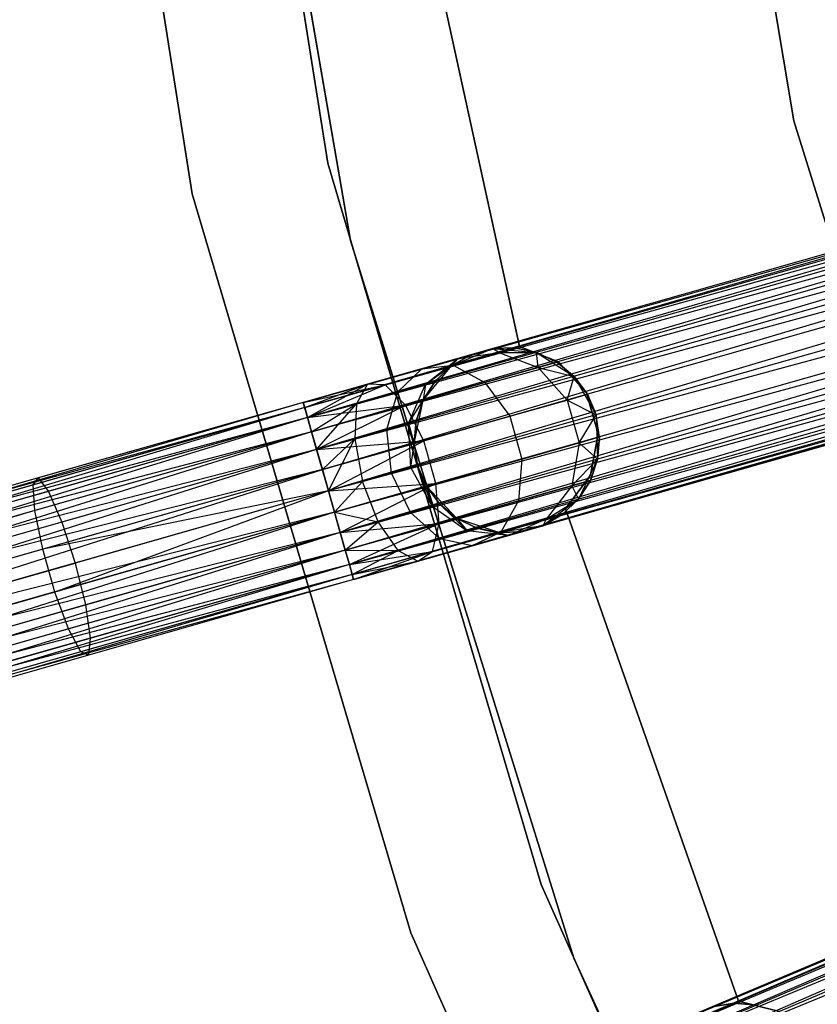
# Model space of a CAD drawing. Extents: x -91 to 92, y -91 to 92.
# Tile 31 of 256: x -64 to -55, y -22 to -12. Entities that reach past the tile are written whole.
import ezdxf

# ---------------------------------------------------------------- set-up
doc = ezdxf.new("R2010")
doc.units = 0
doc.header["$LTSCALE"] = 25.4
doc.layers.get('0').update_dxf_attribs({"linetype": 'CONTINUOUS'})

# ---------------------------------------------------------------- blocks, each defined once
blk = doc.blocks.new('NL2500012258_STL_2')
at = {"color": 0}
for p, q in [((31.987, -13.676, 26.5), (30.72, -5.666, 26.5)), ((30.72, -5.666, 17), (31.987, -13.676, 17)), ((30.72, -5.666, 17), (31.987, -13.676, 17)), ((31.987, -13.676, 26.5), (30.72, -5.666, 26.5)), ((35.747, -5.712, 20), (37.014, -13.22, 20)), ((37.014, -13.22, 22), (35.747, -5.712, 22)), ((37.014, -13.22, 22), (35.747, -5.712, 22)), ((35.747, -5.712, 20), (37.014, -13.22, 20)), ((29.226, -5.803, 26.5), (30.524, -14.007, 26.5)), ((30.524, -14.007, 17), (29.226, -5.803, 17)), ((29.226, -5.803, 26.5), (30.524, -14.007, 26.5)), ((30.524, -14.007, 17), (29.226, -5.803, 17)), ((30.855, -6.524, 19), (32.233, -14.51, 19)), ((32.233, -14.51, 20), (30.855, -6.524, 20)), ((30.855, -6.524, 19), (32.233, -14.51, 19)), ((32.233, -14.51, 20), (30.855, -6.524, 20)), ((34.054, -15.652, 22), (32.853, -10.156, 22)), ((32.853, -10.156, 20), (34.054, -15.652, 20)), ((32.853, -10.156, 20), (34.054, -15.652, 20)), ((34.054, -15.652, 22), (32.853, -10.156, 22)), ((50.238, -10.987, 177.379), (31.723, -16.255, 177.379)), ((50.238, -10.987, 177.621), (31.723, -16.255, 177.379)), ((50.238, -10.987, 177.621), (31.723, -16.255, 177.379)), ((50.238, -10.987, 177.379), (31.723, -16.255, 177.379)), ((31.739, -16.311, 177.855), (50.238, -10.987, 177.621)), ((31.739, -16.311, 177.855), (50.238, -10.987, 177.621)), ((31.723, -16.255, 177.379), (50.254, -11.043, 177.145)), ((31.723, -16.255, 177.379), (50.254, -11.043, 177.145)), ((50.254, -11.043, 177.855), (31.739, -16.311, 177.855)), ((50.254, -11.043, 177.855), (31.739, -16.311, 177.855)), ((50.254, -11.043, 177.145), (31.769, -16.419, 176.932)), ((50.254, -11.043, 177.145), (31.769, -16.419, 176.932)), ((50.285, -11.151, 178.068), (31.739, -16.311, 177.855)), ((50.285, -11.151, 178.068), (31.739, -16.311, 177.855)), ((50.285, -11.151, 176.932), (31.769, -16.419, 176.932)), ((50.285, -11.151, 176.932), (31.769, -16.419, 176.932)), ((31.813, -16.572, 178.249), (50.285, -11.151, 178.068)), ((31.813, -16.572, 178.249), (50.285, -11.151, 178.068)), ((31.769, -16.419, 176.932), (50.328, -11.304, 176.751)), ((31.769, -16.419, 176.932), (50.328, -11.304, 176.751)), ((50.328, -11.304, 178.249), (31.813, -16.572, 178.249)), ((50.328, -11.304, 178.249), (31.813, -16.572, 178.249)), ((50.328, -11.304, 176.751), (31.867, -16.763, 176.615)), ((50.328, -11.304, 176.751), (31.867, -16.763, 176.615)), ((50.383, -11.495, 178.385), (31.813, -16.572, 178.249)), ((50.383, -11.495, 178.385), (31.813, -16.572, 178.249)), ((50.383, -11.495, 176.615), (31.867, -16.763, 176.615)), ((50.383, -11.495, 176.615), (31.867, -16.763, 176.615)), ((31.929, -16.98, 178.471), (50.383, -11.495, 178.385)), ((31.929, -16.98, 178.471), (50.383, -11.495, 178.385)), ((31.867, -16.763, 176.615), (50.444, -11.712, 176.529)), ((31.867, -16.763, 176.615), (50.444, -11.712, 176.529)), ((50.444, -11.712, 178.471), (31.929, -16.98, 178.471)), ((50.444, -11.712, 178.471), (31.929, -16.98, 178.471)), ((50.444, -11.712, 176.529), (31.995, -17.21, 176.5)), ((50.444, -11.712, 176.529), (31.995, -17.21, 176.5)), ((50.51, -11.942, 178.5), (31.995, -17.21, 178.5)), ((50.51, -11.942, 178.5), (31.995, -17.21, 178.5)), ((50.51, -11.942, 176.5), (31.995, -17.21, 176.5)), ((50.51, -11.942, 176.5), (31.995, -17.21, 176.5)), ((50.575, -12.172, 176.529), (31.995, -17.21, 176.5)), ((50.575, -12.172, 176.529), (31.995, -17.21, 176.5)), ((50.575, -12.172, 178.471), (32.06, -17.44, 178.471)), ((50.575, -12.172, 178.471), (32.06, -17.44, 178.471)), ((50.575, -12.172, 176.529), (32.122, -17.657, 176.615)), ((50.575, -12.172, 176.529), (32.122, -17.657, 176.615)), ((50.637, -12.389, 178.385), (32.06, -17.44, 178.471)), ((50.637, -12.389, 178.385), (32.06, -17.44, 178.471)), ((50.637, -12.389, 176.615), (32.122, -17.657, 176.615)), ((50.637, -12.389, 176.615), (32.122, -17.657, 176.615)), ((32.176, -17.848, 178.249), (50.637, -12.389, 178.385)), ((32.176, -17.848, 178.249), (50.637, -12.389, 178.385)), ((32.122, -17.657, 176.615), (50.691, -12.58, 176.751)), ((32.122, -17.657, 176.615), (50.691, -12.58, 176.751)), ((50.691, -12.58, 178.249), (32.176, -17.848, 178.249)), ((50.691, -12.58, 178.249), (32.176, -17.848, 178.249)), ((50.691, -12.58, 176.751), (32.22, -18.002, 176.932)), ((50.691, -12.58, 176.751), (32.22, -18.002, 176.932)), ((50.735, -12.734, 178.068), (32.176, -17.848, 178.249)), ((50.735, -12.734, 178.068), (32.176, -17.848, 178.249)), ((50.735, -12.734, 176.932), (32.22, -18.002, 176.932)), ((50.735, -12.734, 176.932), (32.22, -18.002, 176.932)), ((32.251, -18.11, 177.855), (50.735, -12.734, 178.068)), ((32.251, -18.11, 177.855), (50.735, -12.734, 178.068)), ((32.22, -18.002, 176.932), (50.766, -12.842, 177.145)), ((32.22, -18.002, 176.932), (50.766, -12.842, 177.145)), ((50.766, -12.842, 177.855), (32.251, -18.11, 177.855)), ((50.766, -12.842, 177.855), (32.251, -18.11, 177.855)), ((50.766, -12.842, 177.145), (32.266, -18.165, 177.379)), ((50.766, -12.842, 177.145), (32.266, -18.165, 177.379)), ((50.781, -12.897, 177.621), (32.251, -18.11, 177.855)), ((50.781, -12.897, 177.621), (32.251, -18.11, 177.855)), ((32.266, -18.165, 177.379), (50.781, -12.897, 177.621)), ((50.781, -12.897, 177.379), (32.266, -18.165, 177.379)), ((32.266, -18.165, 177.379), (50.781, -12.897, 177.621)), ((50.781, -12.897, 177.379), (32.266, -18.165, 177.379)), ((37.014, -13.22, 20), (39.27, -20.492, 20)), ((39.27, -20.492, 22), (37.014, -13.22, 22)), ((37.014, -13.22, 22), (37.014, -13.22, 20)), ((37.014, -13.22, 22), (37.014, -13.22, 20)), ((39.27, -20.492, 22), (37.014, -13.22, 22)), ((37.014, -13.22, 20), (39.27, -20.492, 20)), ((34.289, -21.453, 26.5), (31.987, -13.676, 26.5)), ((31.987, -13.676, 17), (34.289, -21.453, 17)), ((31.987, -13.676, 17), (34.289, -21.453, 17)), ((31.987, -13.676, 17), (31.987, -13.676, 26.5)), ((34.289, -21.453, 26.5), (31.987, -13.676, 26.5)), ((31.987, -13.676, 17), (31.987, -13.676, 26.5)), ((30.524, -14.007, 26.5), (32.881, -21.972, 26.5)), ((32.881, -21.972, 17), (30.524, -14.007, 17)), ((30.524, -14.007, 26.5), (32.881, -21.972, 26.5)), ((30.524, -14.007, 26.5), (30.524, -14.007, 17)), ((32.881, -21.972, 17), (30.524, -14.007, 17)), ((30.524, -14.007, 26.5), (30.524, -14.007, 17)), ((32.233, -14.51, 19), (32.233, -14.51, 20)), ((32.233, -14.51, 19), (34.641, -22.247, 19)), ((34.641, -22.247, 20), (32.233, -14.51, 20)), ((32.233, -14.51, 19), (32.233, -14.51, 20)), ((32.233, -14.51, 19), (34.641, -22.247, 19)), ((34.641, -22.247, 20), (32.233, -14.51, 20)), ((33.321, -15.861, 20), (33.763, -15.675, 20)), ((33.321, -15.861, 20), (33.763, -15.675, 20)), ((33.393, -15.78, 26.219), (33.763, -15.675, 25.5)), ((33.393, -15.78, 26.219), (33.763, -15.675, 25.5)), ((33.531, -15.741, 25.5), (33.763, -15.675, 20)), ((33.531, -15.741, 25.5), (33.763, -15.675, 20)), ((34.003, -15.667, 25.5), (33.763, -15.675, 25.5)), ((33.763, -15.675, 20), (34.003, -15.667, 25.5)), ((34.003, -15.667, 25.5), (33.763, -15.675, 25.5)), ((33.763, -15.675, 20), (34.003, -15.667, 25.5)), ((33.763, -15.675, 20), (34.239, -15.716, 20)), ((33.763, -15.675, 25.5), (33.763, -15.675, 20)), ((33.831, -15.716, 26.401), (33.763, -15.675, 25.5)), ((33.831, -15.716, 26.401), (33.763, -15.675, 25.5)), ((33.763, -15.675, 20), (34.239, -15.716, 20)), ((33.763, -15.675, 25.5), (33.763, -15.675, 20)), ((33.831, -15.716, 26.401), (34.003, -15.667, 25.5)), ((33.831, -15.716, 26.401), (34.003, -15.667, 25.5)), ((34.239, -15.716, 25.5), (34.003, -15.667, 25.5)), ((34.003, -15.667, 25.5), (34.239, -15.716, 20)), ((34.003, -15.667, 25.5), (34.239, -15.716, 20)), ((34.239, -15.716, 25.5), (34.003, -15.667, 25.5)), ((34.475, -15.819, 22), (34.054, -15.652, 22)), ((34.054, -15.652, 22), (34.054, -15.652, 20)), ((34.054, -15.652, 20), (34.475, -15.819, 20)), ((34.054, -15.652, 22), (34.054, -15.652, 20)), ((34.054, -15.652, 20), (34.475, -15.819, 20)), ((34.475, -15.819, 22), (34.054, -15.652, 22)), ((33.001, -15.892, 26.829), (33.393, -15.78, 26.219)), ((33.001, -15.892, 26.829), (33.393, -15.78, 26.219)), ((33.042, -16.057, 26.048), (33.393, -15.78, 26.219)), ((33.042, -16.057, 26.048), (33.393, -15.78, 26.219)), ((33.531, -15.741, 25.5), (33.321, -15.861, 25.5)), ((33.321, -15.861, 20), (33.531, -15.741, 25.5)), ((33.531, -15.741, 25.5), (33.321, -15.861, 25.5)), ((33.321, -15.861, 20), (33.531, -15.741, 25.5)), ((33.393, -15.78, 26.219), (33.321, -15.861, 25.5)), ((33.393, -15.78, 26.219), (33.321, -15.861, 25.5)), ((33.34, -15.855, 27.165), (33.831, -15.716, 26.401)), ((33.34, -15.855, 27.165), (33.831, -15.716, 26.401)), ((33.393, -15.78, 26.219), (33.831, -15.716, 26.401)), ((33.393, -15.78, 26.219), (33.831, -15.716, 26.401)), ((33.393, -15.78, 26.219), (33.531, -15.741, 25.5)), ((33.393, -15.78, 26.219), (33.531, -15.741, 25.5)), ((33.831, -15.716, 26.401), (34.239, -15.716, 25.5)), ((33.831, -15.716, 26.401), (34.239, -15.716, 25.5)), ((33.831, -15.716, 26.401), (34.256, -15.878, 26.552)), ((33.831, -15.716, 26.401), (34.256, -15.878, 26.552)), ((34.239, -15.716, 20), (34.643, -15.974, 20)), ((34.256, -15.878, 26.552), (34.239, -15.716, 25.5)), ((34.256, -15.878, 26.552), (34.239, -15.716, 25.5)), ((34.457, -15.82, 25.5), (34.239, -15.716, 25.5)), ((34.239, -15.716, 20), (34.457, -15.82, 25.5)), ((34.239, -15.716, 20), (34.643, -15.974, 20)), ((34.239, -15.716, 25.5), (34.239, -15.716, 20)), ((34.239, -15.716, 25.5), (34.239, -15.716, 20)), ((34.457, -15.82, 25.5), (34.239, -15.716, 25.5)), ((34.239, -15.716, 20), (34.457, -15.82, 25.5)), ((32.415, -16.059, 27.236), (33.001, -15.892, 26.829)), ((32.415, -16.059, 27.236), (33.001, -15.892, 26.829)), ((32.605, -16.064, 27.675), (33.34, -15.855, 27.165)), ((32.605, -16.064, 27.675), (33.34, -15.855, 27.165)), ((32.743, -16.142, 26.513), (33.001, -15.892, 26.829)), ((32.743, -16.142, 26.513), (33.001, -15.892, 26.829)), ((33.001, -15.892, 26.829), (33.34, -15.855, 27.165)), ((33.001, -15.892, 26.829), (33.34, -15.855, 27.165)), ((33.017, -16.23, 20), (33.321, -15.861, 20)), ((33.017, -16.23, 20), (33.321, -15.861, 20)), ((33.042, -16.057, 26.048), (33.321, -15.861, 25.5)), ((33.042, -16.057, 26.048), (33.321, -15.861, 25.5)), ((33.321, -15.861, 25.5), (33.147, -16.027, 25.5)), ((33.147, -16.027, 25.5), (33.321, -15.861, 20)), ((33.147, -16.027, 25.5), (33.321, -15.861, 20)), ((33.321, -15.861, 25.5), (33.147, -16.027, 25.5)), ((33.321, -15.861, 25.5), (33.321, -15.861, 20)), ((33.321, -15.861, 25.5), (33.321, -15.861, 20)), ((33.34, -15.855, 27.165), (33.682, -16.041, 27.443)), ((33.34, -15.855, 27.165), (33.682, -16.041, 27.443)), ((33.682, -16.041, 27.443), (34.256, -15.878, 26.552)), ((33.682, -16.041, 27.443), (34.256, -15.878, 26.552)), ((34.256, -15.878, 26.552), (34.457, -15.82, 25.5)), ((34.256, -15.878, 26.552), (34.457, -15.82, 25.5)), ((34.256, -15.878, 26.552), (34.643, -15.974, 25.5)), ((34.256, -15.878, 26.552), (34.643, -15.974, 25.5)), ((34.256, -15.878, 26.552), (34.569, -16.229, 26.637)), ((34.256, -15.878, 26.552), (34.569, -16.229, 26.637)), ((34.643, -15.974, 25.5), (34.457, -15.82, 25.5)), ((34.457, -15.82, 25.5), (34.643, -15.974, 20)), ((34.457, -15.82, 25.5), (34.643, -15.974, 20)), ((34.643, -15.974, 25.5), (34.457, -15.82, 25.5)), ((34.779, -16.156, 22), (34.475, -15.819, 22)), ((34.475, -15.819, 22), (34.475, -15.819, 20)), ((34.475, -15.819, 20), (34.779, -16.156, 20)), ((34.475, -15.819, 22), (34.475, -15.819, 20)), ((34.475, -15.819, 20), (34.779, -16.156, 20)), ((34.779, -16.156, 22), (34.475, -15.819, 22)), ((33.147, -16.027, 25.5), (33.017, -16.23, 25.5)), ((33.017, -16.23, 20), (33.147, -16.027, 25.5)), ((33.147, -16.027, 25.5), (33.017, -16.23, 25.5)), ((33.017, -16.23, 20), (33.147, -16.027, 25.5)), ((33.042, -16.057, 26.048), (33.147, -16.027, 25.5)), ((33.042, -16.057, 26.048), (33.147, -16.027, 25.5)), ((34.569, -16.229, 26.637), (34.643, -15.974, 25.5)), ((34.569, -16.229, 26.637), (34.643, -15.974, 25.5)), ((34.643, -15.974, 20), (34.88, -16.389, 20)), ((34.787, -16.167, 25.5), (34.643, -15.974, 25.5)), ((34.643, -15.974, 20), (34.88, -16.389, 20)), ((34.643, -15.974, 20), (34.787, -16.167, 25.5)), ((34.643, -15.974, 25.5), (34.643, -15.974, 20)), ((34.643, -15.974, 25.5), (34.643, -15.974, 20)), ((34.787, -16.167, 25.5), (34.643, -15.974, 25.5)), ((34.643, -15.974, 20), (34.787, -16.167, 25.5)), ((31.723, -16.255, 27.621), (32.415, -16.059, 27.236)), ((31.723, -16.255, 27.379), (32.415, -16.059, 27.236)), ((31.723, -16.255, 27.379), (32.415, -16.059, 27.236)), ((31.723, -16.255, 27.621), (32.415, -16.059, 27.236)), ((31.723, -16.255, 27.621), (32.605, -16.064, 27.675)), ((31.723, -16.255, 27.621), (32.605, -16.064, 27.675)), ((31.739, -16.311, 27.145), (32.415, -16.059, 27.236)), ((31.739, -16.311, 27.145), (32.415, -16.059, 27.236)), ((31.739, -16.311, 27.855), (32.605, -16.064, 27.675)), ((31.739, -16.311, 27.855), (32.605, -16.064, 27.675)), ((31.769, -16.419, 26.932), (32.415, -16.059, 27.236)), ((31.769, -16.419, 26.932), (32.415, -16.059, 27.236)), ((31.769, -16.419, 28.068), (32.605, -16.064, 27.675)), ((31.769, -16.419, 28.068), (32.605, -16.064, 27.675)), ((32.415, -16.059, 27.236), (32.296, -16.269, 26.823)), ((32.415, -16.059, 27.236), (32.296, -16.269, 26.823)), ((32.605, -16.064, 27.675), (32.415, -16.059, 27.236)), ((32.605, -16.064, 27.675), (32.415, -16.059, 27.236)), ((32.825, -16.285, 28.039), (32.605, -16.064, 27.675)), ((32.825, -16.285, 28.039), (32.605, -16.064, 27.675)), ((32.743, -16.142, 26.513), (33.042, -16.057, 26.048)), ((32.743, -16.142, 26.513), (33.042, -16.057, 26.048)), ((32.825, -16.285, 28.039), (33.682, -16.041, 27.443)), ((32.825, -16.285, 28.039), (33.682, -16.041, 27.443)), ((32.858, -16.482, 25.927), (33.042, -16.057, 26.048)), ((32.858, -16.482, 25.927), (33.042, -16.057, 26.048)), ((33.042, -16.057, 26.048), (33.017, -16.23, 25.5)), ((33.042, -16.057, 26.048), (33.017, -16.23, 25.5)), ((33.682, -16.041, 27.443), (33.95, -16.405, 27.601)), ((33.682, -16.041, 27.443), (33.95, -16.405, 27.601)), ((51.908, -16.093, 177.379), (34.18, -23.596, 177.379)), ((51.908, -16.093, 177.621), (34.18, -23.596, 177.379)), ((51.908, -16.093, 177.621), (34.18, -23.596, 177.379)), ((51.908, -16.093, 177.379), (34.18, -23.596, 177.379)), ((34.203, -23.649, 177.855), (51.908, -16.093, 177.621)), ((34.203, -23.649, 177.855), (51.908, -16.093, 177.621)), ((32.296, -16.269, 26.823), (32.743, -16.142, 26.513)), ((32.296, -16.269, 26.823), (32.743, -16.142, 26.513)), ((32.625, -16.548, 26.288), (32.743, -16.142, 26.513)), ((32.625, -16.548, 26.288), (32.743, -16.142, 26.513)), ((32.858, -16.482, 25.927), (33.017, -16.23, 25.5)), ((32.858, -16.482, 25.927), (33.017, -16.23, 25.5)), ((32.919, -16.698, 20), (33.017, -16.23, 20)), ((32.919, -16.698, 20), (33.017, -16.23, 20)), ((33.017, -16.23, 25.5), (32.939, -16.458, 25.5)), ((32.939, -16.458, 25.5), (33.017, -16.23, 20)), ((32.939, -16.458, 25.5), (33.017, -16.23, 20)), ((33.017, -16.23, 25.5), (32.939, -16.458, 25.5)), ((33.017, -16.23, 25.5), (33.017, -16.23, 20)), ((33.017, -16.23, 25.5), (33.017, -16.23, 20)), ((33.95, -16.405, 27.601), (34.569, -16.229, 26.637)), ((33.95, -16.405, 27.601), (34.569, -16.229, 26.637)), ((34.18, -23.596, 177.379), (51.93, -16.146, 177.145)), ((34.18, -23.596, 177.379), (51.93, -16.146, 177.145)), ((51.93, -16.146, 177.855), (34.203, -23.649, 177.855)), ((51.93, -16.146, 177.855), (34.203, -23.649, 177.855)), ((51.93, -16.146, 177.145), (34.246, -23.753, 176.932)), ((51.93, -16.146, 177.145), (34.246, -23.753, 176.932)), ((34.569, -16.229, 26.637), (34.787, -16.167, 25.5)), ((34.569, -16.229, 26.637), (34.787, -16.167, 25.5)), ((34.569, -16.229, 26.637), (34.88, -16.389, 25.5)), ((34.569, -16.229, 26.637), (34.88, -16.389, 25.5)), ((34.569, -16.229, 26.637), (34.7, -16.689, 26.637)), ((34.569, -16.229, 26.637), (34.7, -16.689, 26.637)), ((34.903, -16.592, 22), (34.779, -16.156, 22)), ((34.779, -16.156, 22), (34.779, -16.156, 20)), ((34.779, -16.156, 20), (34.903, -16.592, 20)), ((34.779, -16.156, 22), (34.779, -16.156, 20)), ((34.779, -16.156, 20), (34.903, -16.592, 20)), ((34.903, -16.592, 22), (34.779, -16.156, 22)), ((34.88, -16.389, 25.5), (34.787, -16.167, 25.5)), ((34.787, -16.167, 25.5), (34.88, -16.389, 20)), ((34.88, -16.389, 25.5), (34.787, -16.167, 25.5)), ((34.787, -16.167, 25.5), (34.88, -16.389, 20)), ((31.723, -16.255, 27.621), (24.325, -18.36, 27.621)), ((31.723, -16.255, 27.621), (24.325, -18.36, 27.621)), ((31.723, -16.255, 27.379), (24.325, -18.36, 27.621)), ((31.723, -16.255, 27.379), (24.325, -18.36, 27.621)), ((31.739, -16.311, 27.855), (24.325, -18.36, 27.621)), ((31.739, -16.311, 27.855), (24.325, -18.36, 27.621)), ((31.723, -16.255, 27.379), (24.34, -18.416, 27.145)), ((31.723, -16.255, 27.379), (24.34, -18.416, 27.145)), ((31.739, -16.311, 27.145), (24.34, -18.416, 27.145)), ((31.739, -16.311, 27.145), (24.34, -18.416, 27.145)), ((31.739, -16.311, 27.855), (24.371, -18.524, 28.068)), ((31.739, -16.311, 27.855), (24.371, -18.524, 28.068)), ((31.739, -16.311, 177.855), (28.811, -17.144, 177.626)), ((31.739, -16.311, 177.855), (28.811, -17.144, 177.626)), ((31.723, -16.255, 177.379), (28.864, -17.069, 177.156)), ((31.723, -16.255, 177.379), (28.864, -17.069, 177.156)), ((31.769, -16.419, 176.932), (31.723, -16.255, 177.379)), ((31.723, -16.255, 177.379), (31.739, -16.311, 177.855)), ((31.723, -16.255, 177.379), (31.739, -16.311, 177.855)), ((31.769, -16.419, 176.932), (31.723, -16.255, 177.379)), ((31.739, -16.311, 27.855), (31.723, -16.255, 27.621)), ((31.723, -16.255, 27.379), (31.739, -16.311, 27.145)), ((31.723, -16.255, 27.379), (31.739, -16.311, 27.145)), ((31.739, -16.311, 27.855), (31.723, -16.255, 27.621)), ((31.739, -16.311, 177.855), (31.813, -16.572, 178.249)), ((31.739, -16.311, 177.855), (31.813, -16.572, 178.249)), ((31.769, -16.419, 28.068), (31.739, -16.311, 27.855)), ((31.739, -16.311, 27.145), (31.769, -16.419, 26.932)), ((31.739, -16.311, 27.145), (31.769, -16.419, 26.932)), ((31.769, -16.419, 28.068), (31.739, -16.311, 27.855)), ((31.769, -16.419, 26.932), (32.296, -16.269, 26.823)), ((31.769, -16.419, 26.932), (32.296, -16.269, 26.823)), ((31.769, -16.419, 28.068), (32.825, -16.285, 28.039)), ((31.769, -16.419, 28.068), (32.825, -16.285, 28.039)), ((31.813, -16.572, 26.751), (32.296, -16.269, 26.823)), ((31.813, -16.572, 26.751), (32.296, -16.269, 26.823)), ((31.813, -16.572, 28.249), (32.825, -16.285, 28.039)), ((31.813, -16.572, 28.249), (32.825, -16.285, 28.039)), ((31.867, -16.763, 26.615), (32.296, -16.269, 26.823)), ((31.867, -16.763, 26.615), (32.296, -16.269, 26.823)), ((31.867, -16.763, 28.385), (32.825, -16.285, 28.039)), ((31.867, -16.763, 28.385), (32.825, -16.285, 28.039)), ((32.296, -16.269, 26.823), (32.278, -16.647, 26.53)), ((32.296, -16.269, 26.823), (32.278, -16.647, 26.53)), ((33.023, -16.669, 28.245), (32.825, -16.285, 28.039)), ((33.023, -16.669, 28.245), (32.825, -16.285, 28.039)), ((51.974, -16.249, 178.068), (34.203, -23.649, 177.855)), ((51.974, -16.249, 178.068), (34.203, -23.649, 177.855)), ((51.974, -16.249, 176.932), (34.246, -23.753, 176.932)), ((51.974, -16.249, 176.932), (34.246, -23.753, 176.932)), ((34.309, -23.9, 178.249), (51.974, -16.249, 178.068)), ((34.309, -23.9, 178.249), (51.974, -16.249, 178.068)), ((31.769, -16.419, 26.932), (24.34, -18.416, 27.145)), ((31.769, -16.419, 26.932), (24.34, -18.416, 27.145)), ((31.769, -16.419, 28.068), (24.371, -18.524, 28.068)), ((31.769, -16.419, 28.068), (24.371, -18.524, 28.068)), ((31.769, -16.419, 26.932), (24.415, -18.677, 26.751)), ((31.769, -16.419, 26.932), (24.415, -18.677, 26.751)), ((31.769, -16.419, 176.932), (28.975, -17.214, 176.713)), ((31.769, -16.419, 176.932), (28.975, -17.214, 176.713)), ((31.867, -16.763, 176.615), (31.769, -16.419, 176.932)), ((31.867, -16.763, 176.615), (31.769, -16.419, 176.932)), ((31.813, -16.572, 28.249), (31.769, -16.419, 28.068)), ((31.769, -16.419, 26.932), (31.813, -16.572, 26.751)), ((31.769, -16.419, 26.932), (31.813, -16.572, 26.751)), ((31.813, -16.572, 28.249), (31.769, -16.419, 28.068)), ((33.023, -16.669, 28.245), (33.95, -16.405, 27.601)), ((33.023, -16.669, 28.245), (33.95, -16.405, 27.601)), ((33.95, -16.405, 27.601), (34.081, -16.866, 27.601)), ((33.95, -16.405, 27.601), (34.081, -16.866, 27.601)), ((34.246, -23.753, 176.932), (52.036, -16.396, 176.751)), ((34.246, -23.753, 176.932), (52.036, -16.396, 176.751)), ((52.036, -16.396, 178.249), (34.309, -23.9, 178.249)), ((52.036, -16.396, 178.249), (34.309, -23.9, 178.249)), ((34.7, -16.689, 26.637), (34.88, -16.389, 25.5)), ((34.7, -16.689, 26.637), (34.88, -16.389, 25.5)), ((34.88, -16.389, 20), (34.897, -16.868, 20)), ((34.918, -16.627, 25.5), (34.88, -16.389, 25.5)), ((34.88, -16.389, 25.5), (34.88, -16.389, 20)), ((34.88, -16.389, 25.5), (34.88, -16.389, 20)), ((34.918, -16.627, 25.5), (34.88, -16.389, 25.5)), ((34.918, -16.627, 25.5), (34.88, -16.389, 20)), ((34.918, -16.627, 25.5), (34.88, -16.389, 20)), ((34.88, -16.389, 20), (34.897, -16.868, 20)), ((32.278, -16.647, 26.53), (32.625, -16.548, 26.288)), ((32.278, -16.647, 26.53), (32.625, -16.548, 26.288)), ((32.625, -16.548, 26.288), (32.858, -16.482, 25.927)), ((32.625, -16.548, 26.288), (32.858, -16.482, 25.927)), ((32.675, -17.017, 26.207), (32.625, -16.548, 26.288)), ((32.675, -17.017, 26.207), (32.625, -16.548, 26.288)), ((32.858, -16.482, 25.927), (32.939, -16.458, 25.5)), ((32.858, -16.482, 25.927), (32.939, -16.458, 25.5)), ((32.883, -16.957, 25.883), (32.858, -16.482, 25.927)), ((32.858, -16.482, 25.927), (32.919, -16.698, 25.5)), ((32.858, -16.482, 25.927), (32.919, -16.698, 25.5)), ((32.883, -16.957, 25.883), (32.858, -16.482, 25.927)), ((32.939, -16.458, 25.5), (32.919, -16.698, 25.5)), ((32.919, -16.698, 20), (32.939, -16.458, 25.5)), ((32.939, -16.458, 25.5), (32.919, -16.698, 25.5)), ((32.919, -16.698, 20), (32.939, -16.458, 25.5)), ((31.813, -16.572, 28.249), (24.371, -18.524, 28.068)), ((31.813, -16.572, 28.249), (24.371, -18.524, 28.068)), ((31.813, -16.572, 26.751), (24.415, -18.677, 26.751)), ((31.813, -16.572, 26.751), (24.415, -18.677, 26.751)), ((31.813, -16.572, 28.249), (24.469, -18.868, 28.385)), ((31.813, -16.572, 28.249), (24.469, -18.868, 28.385)), ((31.813, -16.572, 178.249), (28.829, -17.422, 178.015)), ((31.813, -16.572, 178.249), (28.829, -17.422, 178.015)), ((31.813, -16.572, 178.249), (31.929, -16.98, 178.471)), ((31.813, -16.572, 178.249), (31.929, -16.98, 178.471)), ((31.867, -16.763, 28.385), (31.813, -16.572, 28.249)), ((31.813, -16.572, 26.751), (31.867, -16.763, 26.615)), ((31.813, -16.572, 26.751), (31.867, -16.763, 26.615)), ((31.867, -16.763, 28.385), (31.813, -16.572, 28.249)), ((31.867, -16.763, 26.615), (32.278, -16.647, 26.53)), ((31.867, -16.763, 26.615), (32.278, -16.647, 26.53)), ((31.929, -16.98, 26.529), (32.278, -16.647, 26.53)), ((31.929, -16.98, 26.529), (32.278, -16.647, 26.53)), ((31.995, -17.21, 26.5), (32.278, -16.647, 26.53)), ((31.995, -17.21, 26.5), (32.278, -16.647, 26.53)), ((32.278, -16.647, 26.53), (32.363, -17.106, 26.424)), ((32.278, -16.647, 26.53), (32.363, -17.106, 26.424)), ((52.113, -16.579, 178.385), (34.309, -23.9, 178.249)), ((52.113, -16.579, 178.385), (34.309, -23.9, 178.249)), ((34.7, -16.689, 26.637), (34.918, -16.627, 25.5)), ((34.7, -16.689, 26.637), (34.918, -16.627, 25.5)), ((34.822, -17.039, 22), (34.903, -16.592, 22)), ((34.903, -16.592, 20), (34.822, -17.039, 20)), ((34.903, -16.592, 20), (34.822, -17.039, 20)), ((34.822, -17.039, 22), (34.903, -16.592, 22)), ((34.897, -16.868, 25.5), (34.918, -16.627, 25.5)), ((34.918, -16.627, 25.5), (34.897, -16.868, 20)), ((34.918, -16.627, 25.5), (34.897, -16.868, 20)), ((34.897, -16.868, 25.5), (34.918, -16.627, 25.5)), ((34.903, -16.592, 22), (34.903, -16.592, 20)), ((34.903, -16.592, 22), (34.903, -16.592, 20)), ((31.867, -16.763, 26.615), (24.415, -18.677, 26.751)), ((31.867, -16.763, 26.615), (24.415, -18.677, 26.751)), ((31.867, -16.763, 28.385), (24.469, -18.868, 28.385)), ((31.867, -16.763, 28.385), (24.469, -18.868, 28.385)), ((31.867, -16.763, 26.615), (24.531, -19.085, 26.529)), ((31.867, -16.763, 26.615), (24.531, -19.085, 26.529)), ((31.867, -16.763, 176.615), (29.118, -17.546, 176.4)), ((31.867, -16.763, 176.615), (29.118, -17.546, 176.4)), ((31.867, -16.763, 28.385), (33.023, -16.669, 28.245)), ((31.867, -16.763, 28.385), (33.023, -16.669, 28.245)), ((31.995, -17.21, 176.5), (31.867, -16.763, 176.615)), ((31.995, -17.21, 176.5), (31.867, -16.763, 176.615)), ((31.929, -16.98, 28.471), (31.867, -16.763, 28.385)), ((31.867, -16.763, 26.615), (31.929, -16.98, 26.529)), ((31.867, -16.763, 26.615), (31.929, -16.98, 26.529)), ((31.929, -16.98, 28.471), (31.867, -16.763, 28.385)), ((31.929, -16.98, 28.471), (33.023, -16.669, 28.245)), ((31.929, -16.98, 28.471), (33.023, -16.669, 28.245)), ((31.995, -17.21, 28.5), (33.023, -16.669, 28.245)), ((31.995, -17.21, 28.5), (33.023, -16.669, 28.245)), ((32.883, -16.957, 25.883), (32.919, -16.698, 25.5)), ((32.883, -16.957, 25.883), (32.919, -16.698, 25.5)), ((32.956, -16.937, 20), (32.919, -16.698, 20)), ((32.919, -16.698, 25.5), (32.956, -16.937, 25.5)), ((32.919, -16.698, 25.5), (32.956, -16.937, 25.5)), ((32.919, -16.698, 25.5), (32.919, -16.698, 20)), ((32.956, -16.937, 20), (32.919, -16.698, 20)), ((32.919, -16.698, 25.5), (32.919, -16.698, 20)), ((33.154, -17.129, 28.245), (33.023, -16.669, 28.245)), ((33.154, -17.129, 28.245), (33.023, -16.669, 28.245)), ((34.081, -16.866, 27.601), (34.7, -16.689, 26.637)), ((34.081, -16.866, 27.601), (34.7, -16.689, 26.637)), ((34.7, -16.689, 26.637), (34.618, -17.153, 26.552)), ((34.7, -16.689, 26.637), (34.618, -17.153, 26.552)), ((34.7, -16.689, 26.637), (34.897, -16.868, 25.5)), ((34.7, -16.689, 26.637), (34.897, -16.868, 25.5)), ((33.154, -17.129, 28.245), (34.081, -16.866, 27.601)), ((33.154, -17.129, 28.245), (34.081, -16.866, 27.601)), ((34.081, -16.866, 27.601), (34.045, -17.316, 27.443)), ((34.081, -16.866, 27.601), (34.045, -17.316, 27.443)), ((34.618, -17.153, 26.552), (34.897, -16.868, 25.5)), ((34.618, -17.153, 26.552), (34.897, -16.868, 25.5)), ((34.897, -16.868, 20), (34.69, -17.299, 20)), ((34.897, -16.868, 20), (34.69, -17.299, 20)), ((34.82, -17.096, 25.5), (34.897, -16.868, 25.5)), ((34.897, -16.868, 20), (34.82, -17.096, 25.5)), ((34.82, -17.096, 25.5), (34.897, -16.868, 25.5)), ((34.897, -16.868, 20), (34.82, -17.096, 25.5)), ((34.897, -16.868, 25.5), (34.897, -16.868, 20)), ((34.897, -16.868, 25.5), (34.897, -16.868, 20)), ((31.929, -16.98, 28.471), (24.469, -18.868, 28.385)), ((31.929, -16.98, 28.471), (24.469, -18.868, 28.385)), ((31.929, -16.98, 26.529), (24.531, -19.085, 26.529)), ((31.929, -16.98, 26.529), (24.531, -19.085, 26.529)), ((24.596, -19.315, 28.5), (31.929, -16.98, 28.471)), ((24.596, -19.315, 28.5), (31.929, -16.98, 28.471)), ((31.929, -16.98, 178.471), (28.913, -17.838, 178.235)), ((31.929, -16.98, 178.471), (28.913, -17.838, 178.235)), ((31.929, -16.98, 178.471), (31.995, -17.21, 178.5)), ((31.929, -16.98, 178.471), (31.995, -17.21, 178.5)), ((31.929, -16.98, 26.529), (31.995, -17.21, 26.5)), ((31.995, -17.21, 28.5), (31.929, -16.98, 28.471)), ((31.929, -16.98, 26.529), (31.995, -17.21, 26.5)), ((31.995, -17.21, 28.5), (31.929, -16.98, 28.471)), ((32.883, -16.957, 25.883), (32.675, -17.017, 26.207)), ((32.883, -16.957, 25.883), (32.675, -17.017, 26.207)), ((32.956, -16.937, 25.5), (32.883, -16.957, 25.883)), ((32.956, -16.937, 25.5), (32.883, -16.957, 25.883)), ((33.112, -17.375, 25.927), (32.883, -16.957, 25.883)), ((33.112, -17.375, 25.927), (32.883, -16.957, 25.883)), ((33.05, -17.159, 20), (32.956, -16.937, 20)), ((32.956, -16.937, 25.5), (33.05, -17.159, 25.5)), ((33.112, -17.375, 25.927), (32.956, -16.937, 25.5)), ((33.112, -17.375, 25.927), (32.956, -16.937, 25.5)), ((32.956, -16.937, 25.5), (33.05, -17.159, 25.5)), ((32.956, -16.937, 25.5), (32.956, -16.937, 20)), ((33.05, -17.159, 20), (32.956, -16.937, 20)), ((32.956, -16.937, 25.5), (32.956, -16.937, 20)), ((28.864, -17.069, 177.156), (26.069, -17.864, 176.49)), ((28.864, -17.069, 177.156), (26.069, -17.864, 176.49)), ((28.811, -17.144, 177.626), (28.864, -17.069, 177.156)), ((28.811, -17.144, 177.626), (28.864, -17.069, 177.156)), ((28.864, -17.069, 177.156), (28.975, -17.214, 176.713)), ((28.864, -17.069, 177.156), (28.975, -17.214, 176.713)), ((32.675, -17.017, 26.207), (32.363, -17.106, 26.424)), ((32.675, -17.017, 26.207), (32.363, -17.106, 26.424)), ((32.88, -17.442, 26.288), (32.675, -17.017, 26.207)), ((32.88, -17.442, 26.288), (32.675, -17.017, 26.207)), ((34.551, -17.403, 22), (34.822, -17.039, 22)), ((34.822, -17.039, 20), (34.551, -17.403, 20)), ((34.822, -17.039, 20), (34.551, -17.403, 20)), ((34.551, -17.403, 22), (34.822, -17.039, 22)), ((34.822, -17.039, 22), (34.822, -17.039, 20)), ((34.822, -17.039, 22), (34.822, -17.039, 20)), ((28.811, -17.144, 177.626), (25.95, -17.958, 176.944)), ((28.811, -17.144, 177.626), (25.95, -17.958, 176.944)), ((28.829, -17.422, 178.015), (28.811, -17.144, 177.626)), ((28.829, -17.422, 178.015), (28.811, -17.144, 177.626)), ((32.363, -17.106, 26.424), (31.995, -17.21, 26.5)), ((32.363, -17.106, 26.424), (31.995, -17.21, 26.5)), ((31.995, -17.21, 28.5), (33.154, -17.129, 28.245)), ((31.995, -17.21, 28.5), (33.154, -17.129, 28.245)), ((32.06, -17.44, 26.529), (32.363, -17.106, 26.424)), ((32.06, -17.44, 26.529), (32.363, -17.106, 26.424)), ((32.06, -17.44, 28.471), (33.154, -17.129, 28.245)), ((32.06, -17.44, 28.471), (33.154, -17.129, 28.245)), ((32.122, -17.657, 28.385), (33.154, -17.129, 28.245)), ((32.122, -17.657, 28.385), (33.154, -17.129, 28.245)), ((32.532, -17.541, 26.53), (32.363, -17.106, 26.424)), ((32.532, -17.541, 26.53), (32.363, -17.106, 26.424)), ((33.38, -17.506, 20), (33.05, -17.159, 20)), ((33.05, -17.159, 25.5), (33.112, -17.375, 25.927)), ((33.05, -17.159, 25.5), (33.112, -17.375, 25.927)), ((33.05, -17.159, 25.5), (33.194, -17.352, 25.5)), ((33.194, -17.352, 25.5), (33.05, -17.159, 20)), ((33.38, -17.506, 20), (33.05, -17.159, 20)), ((33.194, -17.352, 25.5), (33.05, -17.159, 20)), ((33.05, -17.159, 25.5), (33.194, -17.352, 25.5)), ((33.05, -17.159, 25.5), (33.05, -17.159, 20)), ((33.05, -17.159, 25.5), (33.05, -17.159, 20)), ((33.188, -17.56, 28.039), (33.154, -17.129, 28.245)), ((33.188, -17.56, 28.039), (33.154, -17.129, 28.245)), ((34.045, -17.316, 27.443), (34.618, -17.153, 26.552)), ((34.045, -17.316, 27.443), (34.618, -17.153, 26.552)), ((34.618, -17.153, 26.552), (34.343, -17.514, 26.401)), ((34.618, -17.153, 26.552), (34.343, -17.514, 26.401)), ((34.618, -17.153, 26.552), (34.82, -17.096, 25.5)), ((34.618, -17.153, 26.552), (34.82, -17.096, 25.5)), ((34.618, -17.153, 26.552), (34.69, -17.299, 25.5)), ((34.618, -17.153, 26.552), (34.69, -17.299, 25.5)), ((34.69, -17.299, 25.5), (34.82, -17.096, 25.5)), ((34.82, -17.096, 25.5), (34.69, -17.299, 20)), ((34.82, -17.096, 25.5), (34.69, -17.299, 20)), ((34.69, -17.299, 25.5), (34.82, -17.096, 25.5)), ((31.995, -17.21, 26.5), (24.596, -19.315, 26.5)), ((31.995, -17.21, 26.5), (24.596, -19.315, 26.5)), ((31.995, -17.21, 28.5), (24.596, -19.315, 28.5)), ((31.995, -17.21, 28.5), (24.596, -19.315, 28.5)), ((28.975, -17.214, 176.713), (26.243, -17.991, 176.063)), ((28.975, -17.214, 176.713), (26.243, -17.991, 176.063)), ((31.995, -17.21, 178.5), (28.913, -17.838, 178.235)), ((31.995, -17.21, 178.5), (28.913, -17.838, 178.235)), ((28.975, -17.214, 176.713), (29.118, -17.546, 176.4)), ((28.975, -17.214, 176.713), (29.118, -17.546, 176.4)), ((31.995, -17.21, 178.5), (29.044, -18.299, 178.235)), ((31.995, -17.21, 178.5), (29.044, -18.299, 178.235)), ((31.995, -17.21, 176.5), (29.262, -17.988, 176.286)), ((31.995, -17.21, 176.5), (29.262, -17.988, 176.286)), ((31.995, -17.21, 178.5), (32.06, -17.44, 178.471)), ((32.122, -17.657, 176.615), (31.995, -17.21, 176.5)), ((31.995, -17.21, 178.5), (32.06, -17.44, 178.471)), ((32.122, -17.657, 176.615), (31.995, -17.21, 176.5)), ((31.995, -17.21, 26.5), (32.06, -17.44, 26.529)), ((32.06, -17.44, 28.471), (31.995, -17.21, 28.5)), ((32.06, -17.44, 28.471), (31.995, -17.21, 28.5)), ((31.995, -17.21, 26.5), (32.06, -17.44, 26.529)), ((34.69, -17.299, 20), (34.306, -17.585, 20)), ((34.69, -17.299, 20), (34.306, -17.585, 20)), ((34.343, -17.514, 26.401), (34.69, -17.299, 25.5)), ((34.343, -17.514, 26.401), (34.69, -17.299, 25.5)), ((34.515, -17.465, 25.5), (34.69, -17.299, 25.5)), ((34.69, -17.299, 20), (34.515, -17.465, 25.5)), ((34.515, -17.465, 25.5), (34.69, -17.299, 25.5)), ((34.69, -17.299, 20), (34.515, -17.465, 25.5)), ((34.69, -17.299, 25.5), (34.69, -17.299, 20)), ((34.69, -17.299, 25.5), (34.69, -17.299, 20)), ((32.88, -17.442, 26.288), (33.112, -17.375, 25.927)), ((32.88, -17.442, 26.288), (33.112, -17.375, 25.927)), ((33.194, -17.352, 25.5), (33.112, -17.375, 25.927)), ((33.194, -17.352, 25.5), (33.112, -17.375, 25.927)), ((33.112, -17.375, 25.927), (33.492, -17.64, 26.048)), ((33.112, -17.375, 25.927), (33.492, -17.64, 26.048)), ((33.188, -17.56, 28.039), (34.045, -17.316, 27.443)), ((33.188, -17.56, 28.039), (34.045, -17.316, 27.443)), ((33.194, -17.352, 25.5), (33.492, -17.64, 26.048)), ((33.194, -17.352, 25.5), (33.492, -17.64, 26.048)), ((33.194, -17.352, 25.5), (33.38, -17.506, 25.5)), ((33.38, -17.506, 20), (33.194, -17.352, 25.5)), ((33.194, -17.352, 25.5), (33.38, -17.506, 25.5)), ((33.38, -17.506, 20), (33.194, -17.352, 25.5)), ((34.045, -17.316, 27.443), (33.852, -17.654, 27.165)), ((34.045, -17.316, 27.443), (33.852, -17.654, 27.165)), ((36.418, -22.709, 22), (34.551, -17.403, 22)), ((34.551, -17.403, 22), (34.551, -17.403, 20)), ((34.551, -17.403, 20), (36.418, -22.709, 20)), ((34.551, -17.403, 22), (34.551, -17.403, 20)), ((34.551, -17.403, 20), (36.418, -22.709, 20)), ((36.418, -22.709, 22), (34.551, -17.403, 22)), ((32.06, -17.44, 28.471), (24.596, -19.315, 28.5)), ((32.06, -17.44, 28.471), (24.596, -19.315, 28.5)), ((32.06, -17.44, 26.529), (24.662, -19.545, 26.529)), ((32.06, -17.44, 26.529), (24.662, -19.545, 26.529)), ((32.06, -17.44, 28.471), (24.724, -19.762, 28.385)), ((32.06, -17.44, 28.471), (24.724, -19.762, 28.385)), ((28.829, -17.422, 178.015), (25.912, -18.252, 177.321)), ((28.829, -17.422, 178.015), (25.912, -18.252, 177.321)), ((28.913, -17.838, 178.235), (28.829, -17.422, 178.015)), ((28.913, -17.838, 178.235), (28.829, -17.422, 178.015)), ((32.06, -17.44, 178.471), (29.044, -18.299, 178.235)), ((32.06, -17.44, 178.471), (29.044, -18.299, 178.235)), ((32.06, -17.44, 178.471), (32.176, -17.848, 178.249)), ((32.06, -17.44, 178.471), (32.176, -17.848, 178.249)), ((32.06, -17.44, 26.529), (32.122, -17.657, 26.615)), ((32.122, -17.657, 28.385), (32.06, -17.44, 28.471)), ((32.122, -17.657, 28.385), (32.06, -17.44, 28.471)), ((32.06, -17.44, 26.529), (32.122, -17.657, 26.615)), ((32.06, -17.44, 26.529), (32.532, -17.541, 26.53)), ((32.06, -17.44, 26.529), (32.532, -17.541, 26.53)), ((32.532, -17.541, 26.53), (32.88, -17.442, 26.288)), ((32.532, -17.541, 26.53), (32.88, -17.442, 26.288)), ((33.194, -17.725, 26.513), (32.88, -17.442, 26.288)), ((33.194, -17.725, 26.513), (32.88, -17.442, 26.288)), ((33.833, -17.659, 20), (33.38, -17.506, 20)), ((33.38, -17.506, 25.5), (33.492, -17.64, 26.048)), ((33.38, -17.506, 25.5), (33.492, -17.64, 26.048)), ((33.38, -17.506, 25.5), (33.597, -17.61, 25.5)), ((33.597, -17.61, 25.5), (33.38, -17.506, 20)), ((33.833, -17.659, 20), (33.38, -17.506, 20)), ((33.597, -17.61, 25.5), (33.38, -17.506, 20)), ((33.38, -17.506, 25.5), (33.597, -17.61, 25.5)), ((33.38, -17.506, 25.5), (33.38, -17.506, 20)), ((33.38, -17.506, 25.5), (33.38, -17.506, 20)), ((33.852, -17.654, 27.165), (34.343, -17.514, 26.401)), ((33.852, -17.654, 27.165), (34.343, -17.514, 26.401)), ((34.343, -17.514, 26.401), (33.936, -17.69, 26.219)), ((34.343, -17.514, 26.401), (33.936, -17.69, 26.219)), ((34.306, -17.585, 25.5), (34.515, -17.465, 25.5)), ((34.515, -17.465, 25.5), (34.306, -17.585, 20)), ((34.515, -17.465, 25.5), (34.306, -17.585, 20)), ((34.306, -17.585, 25.5), (34.515, -17.465, 25.5)), ((34.343, -17.514, 26.401), (34.306, -17.585, 25.5)), ((34.343, -17.514, 26.401), (34.306, -17.585, 25.5)), ((34.343, -17.514, 26.401), (34.515, -17.465, 25.5)), ((34.343, -17.514, 26.401), (34.515, -17.465, 25.5)), ((29.118, -17.546, 176.4), (26.431, -18.31, 175.76)), ((29.118, -17.546, 176.4), (26.431, -18.31, 175.76)), ((29.118, -17.546, 176.4), (29.262, -17.988, 176.286)), ((29.118, -17.546, 176.4), (29.262, -17.988, 176.286)), ((32.122, -17.657, 26.615), (32.532, -17.541, 26.53)), ((32.122, -17.657, 26.615), (32.532, -17.541, 26.53)), ((32.122, -17.657, 28.385), (33.188, -17.56, 28.039)), ((32.122, -17.657, 28.385), (33.188, -17.56, 28.039)), ((32.176, -17.848, 26.751), (32.532, -17.541, 26.53)), ((32.176, -17.848, 26.751), (32.532, -17.541, 26.53)), ((32.176, -17.848, 28.249), (33.188, -17.56, 28.039)), ((32.176, -17.848, 28.249), (33.188, -17.56, 28.039)), ((32.22, -18.002, 28.068), (33.188, -17.56, 28.039)), ((32.22, -18.002, 28.068), (33.188, -17.56, 28.039)), ((32.747, -17.852, 26.823), (32.532, -17.541, 26.53)), ((32.747, -17.852, 26.823), (32.532, -17.541, 26.53)), ((33.117, -17.863, 27.675), (33.188, -17.56, 28.039)), ((33.117, -17.863, 27.675), (33.188, -17.56, 28.039)), ((33.492, -17.64, 26.048), (33.597, -17.61, 25.5)), ((33.492, -17.64, 26.048), (33.597, -17.61, 25.5)), ((33.597, -17.61, 25.5), (33.936, -17.69, 26.219)), ((33.597, -17.61, 25.5), (33.936, -17.69, 26.219)), ((33.597, -17.61, 25.5), (33.833, -17.659, 25.5)), ((33.833, -17.659, 20), (33.597, -17.61, 25.5)), ((33.597, -17.61, 25.5), (33.833, -17.659, 25.5)), ((33.833, -17.659, 20), (33.597, -17.61, 25.5)), ((34.306, -17.585, 20), (33.833, -17.659, 20)), ((34.306, -17.585, 20), (33.833, -17.659, 20)), ((33.936, -17.69, 26.219), (34.306, -17.585, 25.5)), ((33.936, -17.69, 26.219), (34.306, -17.585, 25.5)), ((34.306, -17.585, 20), (34.074, -17.651, 25.5)), ((34.306, -17.585, 20), (34.074, -17.651, 25.5)), ((34.306, -17.585, 25.5), (34.306, -17.585, 20)), ((34.306, -17.585, 25.5), (34.306, -17.585, 20)), ((32.122, -17.657, 26.615), (24.662, -19.545, 26.529)), ((32.122, -17.657, 26.615), (24.662, -19.545, 26.529)), ((32.122, -17.657, 28.385), (24.724, -19.762, 28.385)), ((32.122, -17.657, 28.385), (24.724, -19.762, 28.385)), ((32.122, -17.657, 26.615), (24.778, -19.953, 26.751)), ((32.122, -17.657, 26.615), (24.778, -19.953, 26.751)), ((32.122, -17.657, 176.615), (29.373, -18.439, 176.4)), ((32.122, -17.657, 176.615), (29.373, -18.439, 176.4)), ((32.22, -18.002, 176.932), (32.122, -17.657, 176.615)), ((32.22, -18.002, 176.932), (32.122, -17.657, 176.615)), ((32.122, -17.657, 26.615), (32.176, -17.848, 26.751)), ((32.176, -17.848, 28.249), (32.122, -17.657, 28.385)), ((32.176, -17.848, 28.249), (32.122, -17.657, 28.385)), ((32.122, -17.657, 26.615), (32.176, -17.848, 26.751)), ((32.747, -17.852, 26.823), (33.194, -17.725, 26.513)), ((32.747, -17.852, 26.823), (33.194, -17.725, 26.513)), ((33.117, -17.863, 27.675), (33.852, -17.654, 27.165)), ((33.117, -17.863, 27.675), (33.852, -17.654, 27.165)), ((33.194, -17.725, 26.513), (33.492, -17.64, 26.048)), ((33.194, -17.725, 26.513), (33.492, -17.64, 26.048)), ((33.545, -17.801, 26.829), (33.194, -17.725, 26.513)), ((33.545, -17.801, 26.829), (33.194, -17.725, 26.513)), ((33.936, -17.69, 26.219), (33.492, -17.64, 26.048)), ((33.936, -17.69, 26.219), (33.492, -17.64, 26.048)), ((33.852, -17.654, 27.165), (33.545, -17.801, 26.829)), ((33.852, -17.654, 27.165), (33.545, -17.801, 26.829)), ((33.545, -17.801, 26.829), (33.936, -17.69, 26.219)), ((33.545, -17.801, 26.829), (33.936, -17.69, 26.219)), ((33.833, -17.659, 25.5), (34.074, -17.651, 25.5)), ((34.074, -17.651, 25.5), (33.833, -17.659, 20)), ((34.074, -17.651, 25.5), (33.833, -17.659, 20)), ((33.833, -17.659, 25.5), (34.074, -17.651, 25.5)), ((33.833, -17.659, 25.5), (33.936, -17.69, 26.219)), ((33.833, -17.659, 25.5), (33.936, -17.69, 26.219)), ((33.833, -17.659, 25.5), (33.833, -17.659, 20)), ((33.833, -17.659, 25.5), (33.833, -17.659, 20)), ((33.936, -17.69, 26.219), (34.074, -17.651, 25.5)), ((33.936, -17.69, 26.219), (34.074, -17.651, 25.5)), ((32.958, -17.968, 27.236), (33.545, -17.801, 26.829)), ((32.958, -17.968, 27.236), (33.545, -17.801, 26.829)), ((32.176, -17.848, 28.249), (24.724, -19.762, 28.385)), ((32.176, -17.848, 28.249), (24.724, -19.762, 28.385)), ((32.176, -17.848, 26.751), (24.778, -19.953, 26.751)), ((32.176, -17.848, 26.751), (24.778, -19.953, 26.751)), ((32.176, -17.848, 28.249), (24.822, -20.107, 28.068)), ((32.176, -17.848, 28.249), (24.822, -20.107, 28.068)), ((28.913, -17.838, 178.235), (25.965, -18.677, 177.533)), ((28.913, -17.838, 178.235), (25.965, -18.677, 177.533)), ((29.044, -18.299, 178.235), (28.913, -17.838, 178.235)), ((29.044, -18.299, 178.235), (28.913, -17.838, 178.235)), ((32.176, -17.848, 178.249), (29.192, -18.697, 178.015)), ((32.176, -17.848, 178.249), (29.192, -18.697, 178.015)), ((32.176, -17.848, 178.249), (32.251, -18.11, 177.855)), ((32.176, -17.848, 178.249), (32.251, -18.11, 177.855)), ((32.176, -17.848, 26.751), (32.22, -18.002, 26.932)), ((32.22, -18.002, 28.068), (32.176, -17.848, 28.249)), ((32.22, -18.002, 28.068), (32.176, -17.848, 28.249)), ((32.176, -17.848, 26.751), (32.22, -18.002, 26.932)), ((32.176, -17.848, 26.751), (32.747, -17.852, 26.823)), ((32.176, -17.848, 26.751), (32.747, -17.852, 26.823)), ((32.22, -18.002, 26.932), (32.747, -17.852, 26.823)), ((32.22, -18.002, 26.932), (32.747, -17.852, 26.823)), ((32.22, -18.002, 28.068), (33.117, -17.863, 27.675)), ((32.22, -18.002, 28.068), (33.117, -17.863, 27.675)), ((32.251, -18.11, 27.145), (32.747, -17.852, 26.823)), ((32.251, -18.11, 27.145), (32.747, -17.852, 26.823)), ((32.251, -18.11, 27.855), (33.117, -17.863, 27.675)), ((32.251, -18.11, 27.855), (33.117, -17.863, 27.675)), ((32.266, -18.165, 27.621), (33.117, -17.863, 27.675)), ((32.266, -18.165, 27.621), (33.117, -17.863, 27.675)), ((32.747, -17.852, 26.823), (32.958, -17.968, 27.236)), ((32.747, -17.852, 26.823), (32.958, -17.968, 27.236)), ((32.958, -17.968, 27.236), (33.117, -17.863, 27.675)), ((32.958, -17.968, 27.236), (33.117, -17.863, 27.675)), ((32.22, -18.002, 26.932), (24.778, -19.953, 26.751)), ((32.22, -18.002, 26.932), (24.778, -19.953, 26.751)), ((32.22, -18.002, 28.068), (24.822, -20.107, 28.068)), ((32.22, -18.002, 28.068), (24.822, -20.107, 28.068)), ((32.22, -18.002, 26.932), (24.852, -20.215, 27.145)), ((32.22, -18.002, 26.932), (24.852, -20.215, 27.145)), ((26.591, -18.748, 175.65), (29.262, -17.988, 176.286)), ((26.591, -18.748, 175.65), (29.262, -17.988, 176.286)), ((29.262, -17.988, 176.286), (29.373, -18.439, 176.4)), ((29.262, -17.988, 176.286), (29.373, -18.439, 176.4)), ((32.22, -18.002, 176.932), (29.425, -18.797, 176.713)), ((32.22, -18.002, 176.932), (29.425, -18.797, 176.713)), ((32.266, -18.165, 177.379), (32.22, -18.002, 176.932)), ((32.266, -18.165, 177.379), (32.22, -18.002, 176.932)), ((32.22, -18.002, 26.932), (32.251, -18.11, 27.145)), ((32.251, -18.11, 27.855), (32.22, -18.002, 28.068)), ((32.251, -18.11, 27.855), (32.22, -18.002, 28.068)), ((32.22, -18.002, 26.932), (32.251, -18.11, 27.145)), ((32.251, -18.11, 27.145), (32.958, -17.968, 27.236)), ((32.251, -18.11, 27.145), (32.958, -17.968, 27.236)), ((32.266, -18.165, 27.379), (32.958, -17.968, 27.236)), ((32.266, -18.165, 27.621), (32.958, -17.968, 27.236)), ((32.266, -18.165, 27.621), (32.958, -17.968, 27.236)), ((32.266, -18.165, 27.379), (32.958, -17.968, 27.236)), ((32.251, -18.11, 27.855), (24.822, -20.107, 28.068)), ((32.251, -18.11, 27.855), (24.822, -20.107, 28.068)), ((32.251, -18.11, 27.145), (24.852, -20.215, 27.145)), ((32.251, -18.11, 27.145), (24.852, -20.215, 27.145)), ((32.251, -18.11, 27.855), (24.868, -20.27, 27.621)), ((32.251, -18.11, 27.855), (24.868, -20.27, 27.621)), ((32.251, -18.11, 177.855), (29.323, -18.943, 177.626)), ((32.251, -18.11, 177.855), (29.323, -18.943, 177.626)), ((32.251, -18.11, 177.855), (32.266, -18.165, 177.379)), ((32.251, -18.11, 177.855), (32.266, -18.165, 177.379)), ((32.251, -18.11, 27.145), (32.266, -18.165, 27.379)), ((32.266, -18.165, 27.621), (32.251, -18.11, 27.855)), ((32.266, -18.165, 27.621), (32.251, -18.11, 27.855)), ((32.251, -18.11, 27.145), (32.266, -18.165, 27.379)), ((32.266, -18.165, 27.379), (24.852, -20.215, 27.145)), ((32.266, -18.165, 27.379), (24.852, -20.215, 27.145)), ((32.266, -18.165, 27.379), (24.868, -20.27, 27.621)), ((32.266, -18.165, 27.379), (24.868, -20.27, 27.621)), ((32.266, -18.165, 27.621), (24.868, -20.27, 27.621)), ((32.266, -18.165, 27.621), (24.868, -20.27, 27.621)), ((32.266, -18.165, 177.379), (29.407, -18.979, 177.156)), ((32.266, -18.165, 177.379), (29.407, -18.979, 177.156)), ((29.044, -18.299, 178.235), (26.096, -19.138, 177.533)), ((29.044, -18.299, 178.235), (26.096, -19.138, 177.533)), ((29.192, -18.697, 178.015), (29.044, -18.299, 178.235)), ((29.192, -18.697, 178.015), (29.044, -18.299, 178.235)), ((29.373, -18.439, 176.4), (26.685, -19.204, 175.76)), ((29.373, -18.439, 176.4), (26.685, -19.204, 175.76)), ((29.373, -18.439, 176.4), (29.425, -18.797, 176.713)), ((29.373, -18.439, 176.4), (29.425, -18.797, 176.713)), ((29.192, -18.697, 178.015), (26.275, -19.527, 177.321)), ((29.192, -18.697, 178.015), (26.275, -19.527, 177.321)), ((29.323, -18.943, 177.626), (29.192, -18.697, 178.015)), ((29.323, -18.943, 177.626), (29.192, -18.697, 178.015)), ((29.425, -18.797, 176.713), (26.693, -19.574, 176.063)), ((29.425, -18.797, 176.713), (26.693, -19.574, 176.063)), ((29.425, -18.797, 176.713), (29.407, -18.979, 177.156)), ((29.425, -18.797, 176.713), (29.407, -18.979, 177.156)), ((29.323, -18.943, 177.626), (26.461, -19.757, 176.944)), ((29.323, -18.943, 177.626), (26.461, -19.757, 176.944)), ((29.407, -18.979, 177.156), (26.612, -19.774, 176.49)), ((29.407, -18.979, 177.156), (26.612, -19.774, 176.49)), ((29.407, -18.979, 177.156), (29.323, -18.943, 177.626)), ((29.407, -18.979, 177.156), (29.323, -18.943, 177.626)), ((37.586, -28.862, 26.5), (34.289, -21.453, 26.5)), ((34.289, -21.453, 17), (37.586, -28.862, 17)), ((34.289, -21.453, 17), (37.586, -28.862, 17)), ((34.289, -21.453, 17), (34.289, -21.453, 26.5)), ((37.586, -28.862, 26.5), (34.289, -21.453, 26.5)), ((34.289, -21.453, 17), (34.289, -21.453, 26.5)), ((32.881, -21.972, 26.5), (36.258, -29.561, 26.5)), ((36.258, -29.561, 17), (32.881, -21.972, 17)), ((32.881, -21.972, 26.5), (36.258, -29.561, 26.5)), ((32.881, -21.972, 26.5), (32.881, -21.972, 17)), ((36.258, -29.561, 17), (32.881, -21.972, 17)), ((32.881, -21.972, 26.5), (32.881, -21.972, 17)), ((34.641, -22.247, 19), (34.641, -22.247, 20)), ((34.641, -22.247, 19), (38.039, -29.604, 19)), ((38.039, -29.604, 20), (34.641, -22.247, 20)), ((34.641, -22.247, 19), (34.641, -22.247, 20)), ((34.641, -22.247, 19), (38.039, -29.604, 19)), ((38.039, -29.604, 20), (34.641, -22.247, 20)), ((36.858, -22.823, 22), (36.418, -22.709, 22)), ((36.418, -22.709, 22), (36.418, -22.709, 20)), ((36.418, -22.709, 20), (36.858, -22.823, 20)), ((36.418, -22.709, 22), (36.418, -22.709, 20)), ((36.418, -22.709, 20), (36.858, -22.823, 20)), ((36.858, -22.823, 22), (36.418, -22.709, 22)), ((36.371, -22.732, 25.5), (36.133, -22.77, 25.5)), ((36.133, -22.77, 20), (36.371, -22.732, 25.5)), ((36.371, -22.732, 25.5), (36.133, -22.77, 25.5)), ((36.133, -22.77, 20), (36.371, -22.732, 25.5)), ((36.206, -22.802, 26.401), (36.371, -22.732, 25.5)), ((36.206, -22.802, 26.401), (36.371, -22.732, 25.5)), ((36.611, -22.752, 25.5), (36.371, -22.732, 25.5)), ((36.371, -22.732, 25.5), (36.611, -22.752, 20)), ((36.371, -22.732, 25.5), (36.611, -22.752, 20)), ((36.611, -22.752, 25.5), (36.371, -22.732, 25.5))]:
    blk.add_line(p, q, dxfattribs=at)

msp = doc.modelspace()

# ---------------------------------------------------------------- block references
at = {"color": 0}
msp.add_blockref('NL2500012258_STL_2', (-92.243, 0.428, -1717), dxfattribs=at)

doc.saveas('drawing.dxf')
